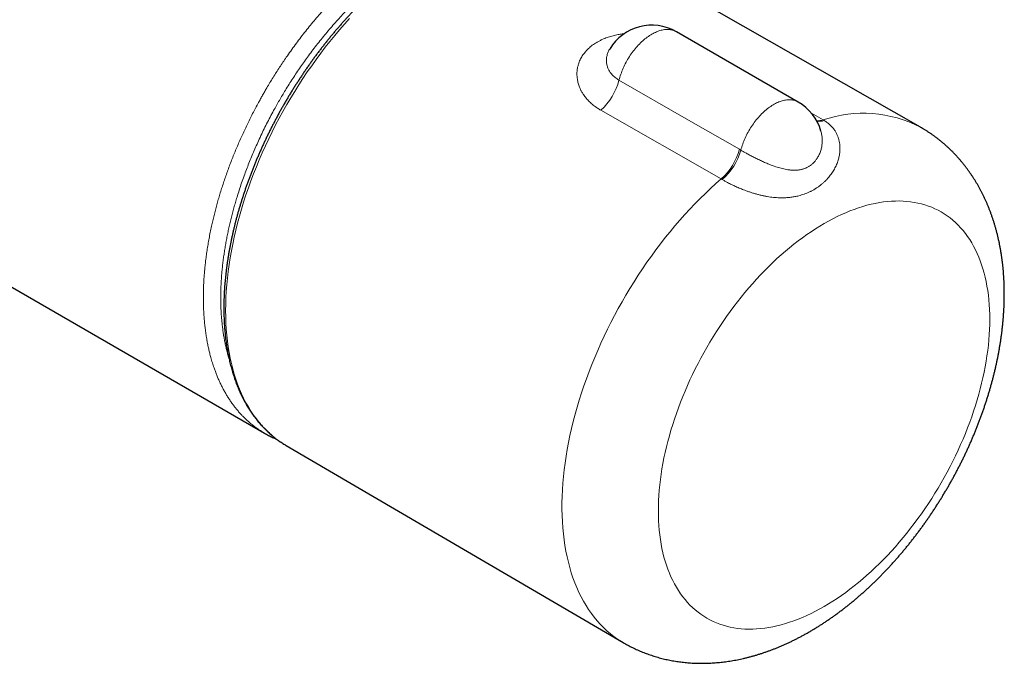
# Model space of a CAD drawing. Header units: millimetres. Extents: x 8 to 696, y 12 to 354.
# Tile 10 of 14: x 614 to 694, y 61 to 113. Entities that reach past the tile are written whole.
import ezdxf

# ---------------------------------------------------------------- set-up
doc = ezdxf.new("R2010")
doc.units = ezdxf.units.MM

msp = doc.modelspace()

# ---------------------------------------------------------------- linework, layer by layer
at = {"color": 7, "linetype": 'Continuous', "lineweight": 30}
for p, q in [((498.494, 157.934), (634.258, 79.558)), ((687.573, 104.419), (660.026, 120.125)), ((677.642, 106.457), (667.742, 112.172)), ((635.956, 78.593), (636.026, 78.551)), ((636.026, 78.551), (663.403, 62.551))]:
    msp.add_line(p, q, dxfattribs=at)
at = {"color": 252, "linetype": 'Continuous', "lineweight": 0}
for p, q in [((671.38, 100.218), (661.592, 105.797)), ((678.711, 105.554), (679.67, 105.004)), ((679.67, 105.004), (679.755, 104.955)), ((672.853, 102.63), (672.979, 102.557)), ((671.463, 100.169), (671.38, 100.218))]:
    msp.add_line(p, q, dxfattribs=at)
at = {"color": 252, "linetype": 'Continuous', "lineweight": 0, "flags": 128}
for points in [[(641.16, 113.236), (640.756, 112.788), (640.358, 112.331), (639.965, 111.866), (639.577, 111.391), (639.195, 110.908), (638.819, 110.418), (638.45, 109.919), (638.087, 109.414), (637.731, 108.901), (637.382, 108.382), (637.04, 107.857), (636.706, 107.326), (636.38, 106.789), (636.062, 106.247), (635.752, 105.701), (635.45, 105.15), (635.157, 104.595), (634.873, 104.037), (634.598, 103.475), (634.332, 102.91), (634.076, 102.343), (633.829, 101.774), (633.592, 101.203), (633.365, 100.631), (633.148, 100.058), (632.941, 99.485), (632.744, 98.911), (632.558, 98.338), (632.383, 97.765), (632.218, 97.193), (632.064, 96.623), (631.922, 96.055), (631.79, 95.489), (631.669, 94.926), (631.56, 94.365), (631.462, 93.808), (631.375, 93.255), (631.3, 92.706), (631.236, 92.161), (631.184, 91.621), (631.143, 91.087), (631.114, 90.558), (631.097, 90.036), (631.091, 89.519), (631.097, 89.009), (631.114, 88.507), (631.143, 88.012), (631.184, 87.524), (631.236, 87.045), (631.3, 86.574), (631.375, 86.112), (631.462, 85.658), (631.56, 85.215), (631.669, 84.78), (631.79, 84.356), (631.922, 83.942), (632.064, 83.539), (632.218, 83.146), (632.383, 82.765), (632.558, 82.395), (632.744, 82.036), (632.941, 81.689), (633.148, 81.355), (633.365, 81.032), (633.592, 80.723), (633.829, 80.426), (634.076, 80.141), (634.332, 79.871), (634.598, 79.613), (634.873, 79.369), (635.157, 79.138), (635.45, 78.922), (635.752, 78.719), (635.956, 78.593)], [(667.742, 112.172), (667.709, 112.19), (667.64, 112.225), (667.569, 112.256), (667.496, 112.283), (667.421, 112.306), (667.344, 112.325), (667.265, 112.339), (667.184, 112.35), (667.102, 112.357), (667.018, 112.359), (666.933, 112.358), (666.847, 112.352), (666.759, 112.343), (666.67, 112.329), (666.581, 112.311), (666.49, 112.29), (666.398, 112.264), (666.306, 112.234), (666.213, 112.2), (666.119, 112.163), (666.025, 112.121), (665.931, 112.076), (665.837, 112.027), (665.742, 111.974), (665.648, 111.918), (665.553, 111.858), (665.459, 111.794), (665.365, 111.727), (665.272, 111.657), (665.179, 111.583), (665.086, 111.506), (664.995, 111.426), (664.904, 111.343), (664.814, 111.257), (664.725, 111.169), (664.637, 111.077), (664.551, 110.983), (664.466, 110.886), (664.382, 110.787), (664.3, 110.685), (664.22, 110.581), (664.141, 110.476), (664.064, 110.368), (663.989, 110.258), (663.915, 110.147), (663.844, 110.034), (663.775, 109.919), (663.708, 109.803), (663.644, 109.686), (663.581, 109.568), (663.522, 109.449), (663.464, 109.329), (663.41, 109.209), (663.357, 109.087), (663.308, 108.966), (663.261, 108.844), (663.217, 108.722), (663.176, 108.6), (663.138, 108.478), (663.102, 108.356), (663.07, 108.235)], [(663.07, 108.235), (668.732, 104.991), (672.853, 102.63)], [(677.642, 106.457), (677.583, 106.489), (677.513, 106.523), (677.44, 106.552), (677.366, 106.578), (677.29, 106.599), (677.211, 106.616), (677.131, 106.629), (677.05, 106.639), (676.966, 106.644), (676.882, 106.644), (676.796, 106.641), (676.708, 106.634), (676.619, 106.622), (676.53, 106.607), (676.439, 106.587), (676.347, 106.563), (676.255, 106.536), (676.162, 106.504), (676.068, 106.468), (675.974, 106.428), (675.879, 106.385), (675.784, 106.337), (675.689, 106.286), (675.594, 106.231), (675.499, 106.173), (675.404, 106.111), (675.31, 106.045), (675.215, 105.976), (675.122, 105.903), (675.029, 105.828), (674.936, 105.749), (674.844, 105.667), (674.754, 105.581), (674.664, 105.493), (674.575, 105.403), (674.488, 105.309), (674.402, 105.213), (674.317, 105.114), (674.234, 105.013), (674.152, 104.91), (674.072, 104.804), (673.994, 104.696), (673.918, 104.587), (673.843, 104.476), (673.771, 104.363), (673.701, 104.248), (673.632, 104.132), (673.567, 104.015), (673.503, 103.896), (673.442, 103.777), (673.384, 103.657), (673.328, 103.536), (673.274, 103.414), (673.224, 103.292), (673.176, 103.169), (673.131, 103.047), (673.088, 102.924), (673.049, 102.801), (673.012, 102.679), (672.979, 102.557)], [(663.403, 62.551), (663.27, 62.631), (662.962, 62.829), (662.662, 63.041), (662.372, 63.267), (662.09, 63.507), (661.818, 63.76), (661.555, 64.027), (661.302, 64.308), (661.058, 64.602), (660.825, 64.908), (660.601, 65.228), (660.388, 65.559), (660.185, 65.904), (659.993, 66.26), (659.811, 66.628), (659.64, 67.008), (659.48, 67.399), (659.331, 67.801), (659.194, 68.213), (659.067, 68.637), (658.952, 69.07), (658.848, 69.514), (658.756, 69.966), (658.675, 70.429), (658.606, 70.9), (658.548, 71.38), (658.502, 71.868), (658.468, 72.364), (658.445, 72.867), (658.434, 73.378), (658.435, 73.896), (658.448, 74.421), (658.472, 74.951), (658.508, 75.488), (658.556, 76.03), (658.616, 76.577), (658.687, 77.129), (658.769, 77.685), (658.863, 78.245), (658.969, 78.809), (659.086, 79.376), (659.214, 79.946), (659.354, 80.518), (659.504, 81.092), (659.666, 81.668), (659.838, 82.245), (660.022, 82.823), (660.216, 83.401), (660.42, 83.98), (660.635, 84.558), (660.86, 85.135), (661.095, 85.711), (661.34, 86.286), (661.595, 86.858), (661.859, 87.429), (662.133, 87.996), (662.416, 88.561), (662.708, 89.122), (663.009, 89.679), (663.318, 90.232), (663.636, 90.78), (663.962, 91.323), (664.296, 91.861), (664.637, 92.393), (664.986, 92.918), (665.343, 93.438), (665.706, 93.95), (666.076, 94.456), (666.453, 94.953), (666.836, 95.443), (667.224, 95.925), (667.619, 96.398), (668.019, 96.862), (668.424, 97.317), (668.834, 97.762), (669.248, 98.198), (669.667, 98.623), (670.09, 99.038), (670.516, 99.443), (670.947, 99.836), (671.38, 100.218)], [(679.74, 65.474), (680.093, 65.683), (680.445, 65.902), (680.797, 66.132), (681.149, 66.372), (681.499, 66.622), (681.848, 66.882), (682.195, 67.152), (682.541, 67.431), (682.885, 67.719), (683.227, 68.017), (683.566, 68.323), (683.903, 68.639), (684.237, 68.962), (684.568, 69.294), (684.896, 69.634), (685.22, 69.982), (685.54, 70.337), (685.856, 70.7), (686.168, 71.07), (686.476, 71.446), (686.779, 71.83), (687.077, 72.219), (687.371, 72.615), (687.659, 73.016), (687.941, 73.423), (688.218, 73.835), (688.489, 74.252), (688.754, 74.673), (689.013, 75.099), (689.266, 75.529), (689.512, 75.963), (689.751, 76.4), (689.984, 76.841), (690.209, 77.284), (690.428, 77.73), (690.639, 78.178), (690.842, 78.628), (691.038, 79.08), (691.226, 79.533), (691.407, 79.987), (691.579, 80.442), (691.743, 80.897), (691.899, 81.352), (692.047, 81.807), (692.186, 82.262), (692.317, 82.715), (692.439, 83.168), (692.552, 83.619), (692.657, 84.068), (692.752, 84.515), (692.839, 84.96), (692.917, 85.402), (692.986, 85.842), (693.046, 86.277), (693.096, 86.71), (693.138, 87.138), (693.17, 87.562), (693.193, 87.982), (693.207, 88.397), (693.211, 88.807), (693.207, 89.211), (693.193, 89.61), (693.17, 90.003), (693.138, 90.39), (693.096, 90.771), (693.046, 91.144), (692.986, 91.511), (692.917, 91.871), (692.839, 92.223), (692.752, 92.568), (692.657, 92.904), (692.552, 93.233), (692.439, 93.553), (692.317, 93.865), (692.186, 94.168), (692.047, 94.461), (691.899, 94.746), (691.743, 95.021), (691.579, 95.287), (691.407, 95.543), (691.226, 95.789), (691.038, 96.024), (690.842, 96.25), (690.639, 96.465), (690.428, 96.669), (690.209, 96.863), (689.984, 97.046), (689.751, 97.218), (689.512, 97.379), (689.266, 97.529), (689.013, 97.667), (688.754, 97.794), (688.489, 97.909), (688.218, 98.013), (687.941, 98.105), (687.659, 98.186), (687.371, 98.255), (687.077, 98.312), (686.779, 98.357), (686.476, 98.39), (686.168, 98.411), (685.856, 98.421), (685.54, 98.418), (685.22, 98.404), (684.896, 98.378), (684.568, 98.34), (684.237, 98.289), (683.903, 98.228), (683.566, 98.154), (683.227, 98.069), (682.885, 97.971), (682.541, 97.863), (682.195, 97.743), (681.848, 97.611), (681.499, 97.468), (681.149, 97.314), (680.797, 97.148), (680.445, 96.972), (680.093, 96.784), (679.74, 96.586), (679.388, 96.377), (679.035, 96.158), (678.684, 95.928), (678.332, 95.688), (677.982, 95.438), (677.633, 95.178), (677.286, 94.908), (676.94, 94.629), (676.596, 94.341), (676.254, 94.043), (675.914, 93.737), (675.578, 93.421), (675.244, 93.098), (674.913, 92.766), (674.585, 92.426), (674.261, 92.078), (673.941, 91.723), (673.625, 91.36), (673.313, 90.99), (673.005, 90.613), (672.702, 90.23), (672.404, 89.841), (672.11, 89.445), (671.822, 89.044), (671.54, 88.637), (671.263, 88.225), (670.992, 87.808), (670.727, 87.387), (670.468, 86.961), (670.215, 86.531), (669.969, 86.097), (669.729, 85.66), (669.497, 85.219), (669.271, 84.776), (669.053, 84.33), (668.842, 83.882), (668.639, 83.432), (668.443, 82.98), (668.254, 82.527), (668.074, 82.073), (667.902, 81.618), (667.738, 81.163), (667.582, 80.708), (667.434, 80.253), (667.295, 79.798), (667.164, 79.345), (667.042, 78.892), (666.929, 78.441), (666.824, 77.992), (666.728, 77.544), (666.642, 77.1), (666.564, 76.657), (666.495, 76.218), (666.435, 75.782), (666.385, 75.35), (666.343, 74.922), (666.311, 74.498), (666.288, 74.078), (666.274, 73.663), (666.269, 73.253), (666.274, 72.849), (666.288, 72.45), (666.311, 72.057), (666.343, 71.67), (666.385, 71.289), (666.435, 70.916), (666.495, 70.549), (666.564, 70.189), (666.642, 69.837), (666.728, 69.492), (666.824, 69.155), (666.929, 68.827), (667.042, 68.507), (667.164, 68.195), (667.295, 67.892), (667.434, 67.598), (667.582, 67.314), (667.738, 67.039), (667.902, 66.773), (668.074, 66.517), (668.254, 66.271), (668.443, 66.036), (668.639, 65.81), (668.842, 65.595), (669.053, 65.39), (669.271, 65.197), (669.497, 65.014), (669.729, 64.842), (669.969, 64.681), (670.215, 64.531), (670.468, 64.393), (670.727, 64.266), (670.992, 64.151), (671.263, 64.047), (671.54, 63.954), (671.822, 63.874), (672.11, 63.805), (672.404, 63.748), (672.702, 63.703), (673.005, 63.67), (673.313, 63.648), (673.625, 63.639), (673.941, 63.641), (674.261, 63.656), (674.585, 63.682), (674.913, 63.72), (675.244, 63.77), (675.578, 63.832), (675.914, 63.906), (676.254, 63.991), (676.596, 64.088), (676.94, 64.197), (677.286, 64.317), (677.633, 64.449), (677.982, 64.592), (678.332, 64.746), (678.684, 64.912), (679.035, 65.088), (679.388, 65.276), (679.74, 65.474)]]:
    msp.add_lwpolyline(points, dxfattribs=at)
at = {"color": 7, "linetype": 'Continuous', "lineweight": 30}
for centre, start, end in [((665.742, 108.708), 60.00268, 148.98863), ((675.642, 102.993), 16.14382, 60.00268)]:
    msp.add_arc(centre, 4, start, end, dxfattribs=at)
at = {"color": 252, "linetype": 'Continuous', "lineweight": 0}
for centre, radius, start, end in [((658.3, 109.46), 4.924, 311.95088, 345.59374), ((679.239, 106.432), 1.492, 265.94766, 286.8143), ((679.319, 106.324), 1.436, 263.60898, 287.64095), ((682.938, 95.492), 10.058, 62.56395, 108.95854), ((668.09, 103.884), 4.926, 311.90777, 345.24949), ((668.169, 103.934), 5.003, 311.18051, 344.01397)]:
    msp.add_arc(centre, radius, start, end, dxfattribs=at)
for points, knots in [([(634.259, 79.558), (634.197, 79.595), (634.032, 79.691), (633.771, 79.861), (633.477, 80.069), (633.193, 80.291), (632.954, 80.495), (632.758, 80.674), (632.601, 80.825), (632.448, 80.98), (632.281, 81.158), (632.102, 81.36), (631.913, 81.588), (631.73, 81.824), (631.553, 82.068), (631.381, 82.32), (631.215, 82.581), (631.056, 82.849), (630.905, 83.122), (630.762, 83.399), (630.627, 83.679), (630.498, 83.965), (630.376, 84.259), (630.259, 84.56), (630.137, 84.899), (630.012, 85.281), (629.896, 85.677), (629.798, 86.052), (629.714, 86.402), (629.638, 86.76), (629.567, 87.136), (629.501, 87.532), (629.442, 87.948), (629.392, 88.371), (629.351, 88.802), (629.319, 89.239), (629.298, 89.655), (629.286, 90.047), (629.281, 90.414), (629.281, 90.786), (629.288, 91.161), (629.301, 91.54), (629.321, 91.929), (629.347, 92.329), (629.381, 92.738), (629.421, 93.151), (629.471, 93.588), (629.53, 94.047), (629.601, 94.529), (629.681, 95.016), (629.769, 95.506), (629.866, 95.999), (629.968, 96.472), (630.071, 96.924), (630.176, 97.355), (630.288, 97.787), (630.405, 98.221), (630.53, 98.657), (630.662, 99.1), (630.804, 99.551), (630.954, 100.009), (631.111, 100.467), (631.275, 100.927), (631.446, 101.387), (631.625, 101.848), (631.809, 102.308), (632.001, 102.769), (632.199, 103.229), (632.403, 103.688), (632.614, 104.146), (632.832, 104.604), (633.056, 105.06), (633.286, 105.516), (633.523, 105.969), (633.738, 106.371), (633.931, 106.721), (634.1, 107.022), (634.271, 107.32), (634.469, 107.66), (634.696, 108.039), (634.952, 108.456), (635.213, 108.87), (635.479, 109.281), (635.75, 109.689), (636.051, 110.131), (636.384, 110.605), (636.75, 111.11), (637.123, 111.609), (637.503, 112.1), (637.89, 112.585), (638.281, 113.06), (638.677, 113.523), (639.044, 113.94), (639.382, 114.313), (639.69, 114.644), (640.001, 114.971), (640.315, 115.292), (640.632, 115.607), (640.956, 115.921), (641.286, 116.233), (641.623, 116.542), (641.962, 116.845), (642.304, 117.141), (642.648, 117.43), (642.994, 117.713), (643.342, 117.988), (643.713, 118.272), (644.106, 118.563), (644.521, 118.858), (644.938, 119.143), (645.357, 119.416), (645.777, 119.679), (646.182, 119.921), (646.573, 120.143), (646.948, 120.346), (647.574, 120.674), (648.454, 121.128), (649.589, 121.704), (650.777, 122.295), (652.012, 122.897), (653.109, 123.42), (654.02, 123.848), (654.746, 124.184), (655.471, 124.515), (656.218, 124.852), (656.987, 125.194), (657.778, 125.541), (658.569, 125.882), (659.369, 126.222), (660.181, 126.561), (660.967, 126.885), (661.718, 127.189), (662.432, 127.474), (663.146, 127.754), (663.859, 128.03), (664.572, 128.302), (665.047, 128.479), (665.284, 128.568)], [0, 0, 0, 0, 0.004469, 0.011885, 0.019301, 0.026738, 0.034174, 0.038581, 0.042988, 0.047399, 0.05181, 0.057689, 0.06357, 0.069451, 0.07533, 0.08125, 0.087171, 0.093092, 0.099011, 0.104725, 0.110439, 0.116153, 0.121887, 0.127622, 0.133356, 0.140931, 0.148512, 0.154515, 0.160519, 0.166533, 0.172547, 0.179208, 0.18587, 0.19253, 0.199223, 0.205917, 0.21261, 0.218034, 0.223459, 0.228883, 0.234326, 0.239768, 0.245211, 0.25095, 0.25669, 0.262439, 0.268188, 0.274761, 0.281335, 0.287908, 0.294513, 0.301118, 0.307722, 0.313424, 0.319127, 0.324829, 0.330551, 0.336274, 0.341997, 0.347997, 0.354, 0.360002, 0.366002, 0.372046, 0.378091, 0.384136, 0.390179, 0.396257, 0.402335, 0.408414, 0.414491, 0.420612, 0.426735, 0.432857, 0.438978, 0.443092, 0.447206, 0.451324, 0.455442, 0.461294, 0.467148, 0.473, 0.478875, 0.484751, 0.490626, 0.498156, 0.505688, 0.513218, 0.520795, 0.528374, 0.535951, 0.543438, 0.55093, 0.556605, 0.56228, 0.567955, 0.57365, 0.579345, 0.58504, 0.590979, 0.596919, 0.602859, 0.608797, 0.614777, 0.620758, 0.626739, 0.632719, 0.639786, 0.646854, 0.653921, 0.661027, 0.668133, 0.675239, 0.681586, 0.687934, 0.694282, 0.713344, 0.732644, 0.751945, 0.773698, 0.795452, 0.807778, 0.820105, 0.832432, 0.84476, 0.858223, 0.871686, 0.885152, 0.898617, 0.91265, 0.926685, 0.938903, 0.951121, 0.96334, 0.975559, 0.987779, 1, 1, 1, 1]), ([(665.867, 127.284), (665.622, 127.193), (665.132, 127.01), (664.315, 126.698), (663.416, 126.349), (662.433, 125.958), (661.531, 125.593), (660.71, 125.255), (659.858, 124.898), (658.892, 124.486), (657.813, 124.016), (656.789, 123.562), (655.821, 123.124), (654.909, 122.704), (653.929, 122.246), (652.883, 121.748), (651.815, 121.23), (650.791, 120.724), (649.95, 120.301), (649.247, 119.945), (648.682, 119.657), (648.117, 119.365), (647.614, 119.1), (647.172, 118.858), (646.792, 118.638), (646.411, 118.409), (646.03, 118.168), (645.649, 117.917), (645.267, 117.655), (644.886, 117.384), (644.515, 117.11), (644.156, 116.834), (643.808, 116.558), (643.461, 116.274), (643.119, 115.986), (642.784, 115.694), (642.455, 115.398), (642.127, 115.095), (641.801, 114.786), (641.477, 114.468), (641.154, 114.144), (640.834, 113.813), (640.486, 113.444), (640.113, 113.035), (639.715, 112.585), (639.324, 112.126), (638.94, 111.66), (638.562, 111.188), (638.191, 110.707), (637.837, 110.233), (637.499, 109.766), (637.178, 109.308), (636.862, 108.844), (636.552, 108.375), (636.248, 107.9), (635.966, 107.445), (635.705, 107.01), (635.462, 106.596), (635.225, 106.18), (634.972, 105.722), (634.705, 105.223), (634.426, 104.683), (634.156, 104.139), (633.895, 103.592), (633.648, 103.055), (633.416, 102.529), (633.198, 102.013), (632.987, 101.495), (632.786, 100.977), (632.586, 100.44), (632.389, 99.884), (632.197, 99.311), (632.031, 98.783), (631.887, 98.302), (631.763, 97.868), (631.646, 97.435), (631.536, 97.002), (631.431, 96.569), (631.334, 96.136), (631.243, 95.705), (631.159, 95.274), (631.081, 94.842), (631.009, 94.41), (630.945, 93.98), (630.888, 93.553), (630.838, 93.127), (630.796, 92.703), (630.761, 92.282), (630.731, 91.838), (630.709, 91.373), (630.696, 90.887), (630.694, 90.407), (630.702, 89.961), (630.718, 89.548), (630.741, 89.166), (630.77, 88.79), (630.807, 88.417), (630.851, 88.049), (630.902, 87.685), (630.961, 87.326), (631.027, 86.968), (631.102, 86.612), (631.186, 86.257), (631.277, 85.906), (631.345, 85.678), (631.38, 85.563)], [0, 0, 0, 0, 0.015125, 0.03025, 0.050419, 0.070589, 0.090759, 0.105889, 0.121019, 0.143076, 0.165133, 0.18719, 0.20578, 0.22437, 0.24296, 0.26561, 0.28826, 0.308161, 0.328062, 0.339533, 0.351003, 0.362473, 0.373943, 0.381653, 0.389365, 0.397077, 0.404787, 0.412565, 0.420346, 0.428126, 0.435904, 0.443089, 0.450276, 0.457463, 0.464648, 0.471578, 0.47851, 0.485442, 0.492372, 0.499352, 0.506334, 0.513315, 0.520295, 0.529248, 0.538202, 0.547154, 0.556013, 0.564875, 0.573737, 0.582595, 0.59068, 0.59877, 0.606862, 0.614955, 0.623044, 0.631129, 0.638006, 0.644884, 0.651763, 0.65864, 0.667375, 0.676115, 0.684857, 0.693597, 0.702333, 0.710485, 0.71864, 0.726797, 0.734952, 0.743103, 0.752116, 0.761131, 0.770144, 0.776989, 0.783836, 0.790683, 0.797528, 0.804422, 0.811317, 0.818212, 0.825105, 0.832119, 0.839134, 0.84615, 0.853163, 0.860228, 0.867294, 0.87436, 0.881425, 0.889828, 0.898234, 0.90664, 0.915043, 0.921982, 0.928923, 0.935864, 0.942803, 0.949792, 0.956783, 0.963773, 0.970762, 0.97804, 0.985319, 0.992597, 1, 1, 1, 1]), ([(661.592, 105.797), (661.545, 105.825), (661.452, 105.879), (661.301, 105.975), (661.141, 106.086), (660.975, 106.213), (660.817, 106.346), (660.667, 106.485), (660.527, 106.63), (660.4, 106.774), (660.286, 106.919), (660.172, 107.078), (660.059, 107.258), (659.951, 107.461), (659.866, 107.652), (659.801, 107.828), (659.752, 107.988), (659.713, 108.148), (659.68, 108.327), (659.657, 108.524), (659.649, 108.741), (659.658, 108.941), (659.679, 109.122), (659.706, 109.273), (659.74, 109.413), (659.781, 109.556), (659.836, 109.711), (659.907, 109.878), (659.991, 110.042), (660.086, 110.203), (660.193, 110.361), (660.302, 110.501), (660.409, 110.624), (660.524, 110.744), (660.658, 110.872), (660.817, 111.005), (660.986, 111.132), (661.165, 111.252), (661.355, 111.365), (661.53, 111.458), (661.685, 111.532), (661.833, 111.597), (662.001, 111.664), (662.19, 111.731), (662.384, 111.792), (662.583, 111.847), (662.787, 111.896), (662.978, 111.935), (663.155, 111.966), (663.32, 111.992), (663.433, 112.005), (663.492, 112.012)], [0, 0, 0, 0, 0.016405, 0.03281, 0.054803, 0.076804, 0.098796, 0.120956, 0.143125, 0.165285, 0.185293, 0.205302, 0.232206, 0.259128, 0.286032, 0.306399, 0.326765, 0.346541, 0.366317, 0.392924, 0.41955, 0.446156, 0.466314, 0.486473, 0.502595, 0.518718, 0.54036, 0.562013, 0.583654, 0.605509, 0.627375, 0.649229, 0.665642, 0.682055, 0.70411, 0.726177, 0.748231, 0.770529, 0.792841, 0.81514, 0.829149, 0.843158, 0.861931, 0.880712, 0.899485, 0.918378, 0.937279, 0.956173, 0.970417, 0.984662, 1, 1, 1, 1]), ([(662.315, 110.768), (662.306, 110.754), (662.271, 110.699), (662.22, 110.597), (662.163, 110.464), (662.115, 110.322), (662.078, 110.172), (662.054, 110.014), (662.045, 109.855), (662.052, 109.695), (662.072, 109.546), (662.103, 109.409), (662.142, 109.284), (662.191, 109.161), (662.251, 109.04), (662.32, 108.922), (662.405, 108.801), (662.506, 108.678), (662.627, 108.555), (662.761, 108.44), (662.908, 108.331), (663.016, 108.267), (663.07, 108.235)], [0, 0, 0, 0, 0.016471, 0.0661578, 0.1159917, 0.1659754, 0.221972, 0.2781879, 0.3346295, 0.3913043, 0.4482201, 0.4938311, 0.5395728, 0.5854485, 0.631462, 0.677617, 0.7239173, 0.7786204, 0.8335737, 0.8887839, 0.9442575, 1, 1, 1, 1]), ([(679.755, 104.955), (679.799, 104.928), (679.889, 104.874), (680.015, 104.783), (680.136, 104.687), (680.251, 104.584), (680.359, 104.474), (680.46, 104.358), (680.553, 104.236), (680.633, 104.117), (680.702, 104.002), (680.76, 103.892), (680.812, 103.78), (680.859, 103.665), (680.901, 103.547), (680.937, 103.428), (680.967, 103.306), (680.992, 103.182), (681.011, 103.057), (681.027, 102.917), (681.035, 102.76), (681.034, 102.588), (681.024, 102.415), (681.003, 102.242), (680.974, 102.07), (680.934, 101.898), (680.886, 101.728), (680.828, 101.554), (680.757, 101.376), (680.674, 101.195), (680.581, 101.018), (680.48, 100.845), (680.369, 100.676), (680.251, 100.513), (680.125, 100.356), (679.986, 100.199), (679.836, 100.043), (679.673, 99.891), (679.502, 99.747), (679.325, 99.61), (679.14, 99.482), (678.95, 99.364), (678.753, 99.254), (678.552, 99.153), (678.344, 99.061), (678.132, 98.979), (677.914, 98.907), (677.714, 98.85), (677.533, 98.807), (677.374, 98.774), (677.212, 98.746), (677.048, 98.723), (676.882, 98.704), (676.713, 98.691), (676.542, 98.682), (676.347, 98.678), (676.127, 98.68), (675.882, 98.692), (675.633, 98.713), (675.381, 98.744), (675.125, 98.783), (674.867, 98.832), (674.606, 98.889), (674.343, 98.954), (674.078, 99.028), (673.858, 99.095), (673.682, 99.153), (673.551, 99.198), (673.42, 99.245), (673.271, 99.299), (673.107, 99.363), (672.926, 99.436), (672.748, 99.511), (672.571, 99.589), (672.398, 99.669), (672.228, 99.751), (672.061, 99.835), (671.914, 99.912), (671.786, 99.981), (671.675, 100.044), (671.567, 100.106), (671.498, 100.148), (671.463, 100.169)], [0, 0, 0, 0, 0.0110631, 0.0221262, 0.0332961, 0.044466, 0.0557445, 0.067023, 0.0784105, 0.0897981, 0.0990134, 0.1082288, 0.1174991, 0.1267694, 0.1360931, 0.1454169, 0.1547924, 0.1641679, 0.173587, 0.1830182, 0.1956985, 0.2084062, 0.2211403, 0.2338995, 0.2466829, 0.2594893, 0.2723178, 0.2851673, 0.2994922, 0.3138434, 0.3282199, 0.3426204, 0.3570439, 0.3714895, 0.3859565, 0.4004441, 0.4163741, 0.43233, 0.4483112, 0.4643174, 0.4803484, 0.496404, 0.5124007, 0.5284217, 0.5444673, 0.560538, 0.5766341, 0.5927564, 0.6039202, 0.6150839, 0.6262854, 0.6374868, 0.6487286, 0.6599703, 0.6712557, 0.6825411, 0.6981187, 0.7137294, 0.7293754, 0.7450593, 0.7607836, 0.7765514, 0.792498, 0.8084958, 0.8245487, 0.8406604, 0.8487487, 0.8568369, 0.8649586, 0.8730803, 0.8845151, 0.8959499, 0.9074899, 0.9190298, 0.9306831, 0.9423364, 0.9541107, 0.9658849, 0.9743836, 0.9828942, 0.991441, 1, 1, 1, 1]), ([(672.979, 102.557), (673.038, 102.521), (673.158, 102.449), (673.333, 102.349), (673.498, 102.256), (673.652, 102.172), (673.811, 102.087), (673.973, 102.002), (674.139, 101.918), (674.308, 101.834), (674.478, 101.752), (674.649, 101.672), (674.82, 101.594), (674.993, 101.519), (675.168, 101.446), (675.343, 101.375), (675.52, 101.308), (675.711, 101.239), (675.916, 101.171), (676.135, 101.105), (676.353, 101.048), (676.571, 100.999), (676.754, 100.967), (676.903, 100.947), (677.018, 100.934), (677.132, 100.926), (677.245, 100.921), (677.357, 100.92), (677.469, 100.924), (677.58, 100.931), (677.689, 100.944), (677.796, 100.961), (677.901, 100.983), (678.005, 101.009), (678.107, 101.041), (678.207, 101.078), (678.305, 101.12), (678.401, 101.167), (678.494, 101.22), (678.583, 101.276), (678.668, 101.337), (678.751, 101.402), (678.831, 101.473), (678.907, 101.547), (678.98, 101.626), (679.049, 101.709), (679.125, 101.809), (679.204, 101.927), (679.284, 102.066), (679.356, 102.211), (679.418, 102.361), (679.471, 102.514), (679.514, 102.672), (679.548, 102.83), (679.573, 102.989), (679.588, 103.148), (679.594, 103.307), (679.591, 103.466), (679.579, 103.625), (679.558, 103.782), (679.528, 103.943), (679.499, 104.05), (679.483, 104.106)], [0, 0, 0, 0, 0.0242, 0.048502, 0.06693, 0.085404, 0.103922, 0.122486, 0.141094, 0.159749, 0.178448, 0.196603, 0.214799, 0.233036, 0.251314, 0.269634, 0.287995, 0.306397, 0.32909, 0.351862, 0.374715, 0.397651, 0.420675, 0.433024, 0.445374, 0.457784, 0.470193, 0.482669, 0.495144, 0.507692, 0.52024, 0.532641, 0.545041, 0.557525, 0.570008, 0.582582, 0.595155, 0.607824, 0.620494, 0.632875, 0.645255, 0.657728, 0.6702, 0.682762, 0.695324, 0.707973, 0.720621, 0.739073, 0.757584, 0.776152, 0.794774, 0.813447, 0.83217, 0.850941, 0.869196, 0.887493, 0.905833, 0.924214, 0.942637, 0.961103, 0.97961, 1, 1, 1, 1])]:
    msp.add_open_spline(points, degree=3, knots=knots, dxfattribs=at)
at = {"color": 7, "linetype": 'Continuous', "lineweight": 30}
for points, knots in [([(647.815, 118.94), (647.776, 118.917), (647.663, 118.852), (647.477, 118.742), (647.257, 118.608), (647.036, 118.47), (646.816, 118.33), (646.596, 118.186), (646.376, 118.039), (646.157, 117.89), (645.938, 117.737), (645.719, 117.581), (645.501, 117.422), (645.283, 117.26), (645.066, 117.095), (644.849, 116.927), (644.633, 116.756), (644.417, 116.582), (644.202, 116.405), (643.988, 116.226), (643.774, 116.044), (643.561, 115.859), (643.349, 115.671), (643.138, 115.481), (642.927, 115.288), (642.718, 115.092), (642.509, 114.894), (642.301, 114.693), (642.094, 114.489), (641.889, 114.283), (641.684, 114.075), (641.48, 113.864), (641.277, 113.651), (641.076, 113.435), (640.876, 113.217), (640.676, 112.997), (640.479, 112.774), (640.282, 112.55), (640.086, 112.323), (639.892, 112.094), (639.7, 111.863), (639.508, 111.629), (639.319, 111.394), (639.13, 111.157), (638.943, 110.918), (638.758, 110.677), (638.574, 110.434), (638.392, 110.189), (638.211, 109.942), (638.032, 109.694), (637.854, 109.444), (637.678, 109.192), (637.504, 108.939), (637.332, 108.684), (637.162, 108.427), (636.993, 108.169), (636.826, 107.91), (636.661, 107.649), (636.498, 107.387), (636.336, 107.123), (636.177, 106.858), (636.02, 106.592), (635.864, 106.325), (635.711, 106.057), (635.56, 105.787), (635.41, 105.516), (635.263, 105.245), (635.118, 104.972), (634.975, 104.699), (634.834, 104.424), (634.696, 104.149), (634.559, 103.873), (634.425, 103.596), (634.293, 103.318), (634.164, 103.04), (634.036, 102.761), (633.911, 102.482), (633.789, 102.202), (633.668, 101.922), (633.55, 101.641), (633.435, 101.36), (633.321, 101.078), (633.211, 100.796), (633.102, 100.514), (632.997, 100.232), (632.893, 99.949), (632.792, 99.667), (632.694, 99.384), (632.598, 99.101), (632.505, 98.819), (632.414, 98.536), (632.326, 98.254), (632.241, 97.971), (632.158, 97.689), (632.078, 97.408), (632, 97.126), (631.925, 96.845), (631.853, 96.564), (631.784, 96.284), (631.717, 96.004), (631.653, 95.725), (631.591, 95.446), (631.533, 95.168), (631.477, 94.89), (631.423, 94.614), (631.373, 94.338), (631.325, 94.062), (631.28, 93.788), (631.238, 93.515), (631.199, 93.242), (631.162, 92.971), (631.129, 92.7), (631.098, 92.431), (631.07, 92.162), (631.045, 91.895), (631.022, 91.629), (631.003, 91.365), (630.986, 91.101), (630.972, 90.839), (630.961, 90.578), (630.953, 90.319), (630.948, 90.061), (630.946, 89.805), (630.946, 89.55), (630.95, 89.297), (630.956, 89.045), (630.965, 88.796), (630.977, 88.547), (630.992, 88.301), (631.01, 88.057), (631.03, 87.814), (631.054, 87.573), (631.08, 87.334), (631.109, 87.097), (631.141, 86.862), (631.176, 86.629), (631.214, 86.398), (631.255, 86.17), (631.298, 85.943), (631.345, 85.719), (631.394, 85.497), (631.446, 85.277), (631.501, 85.06), (631.558, 84.845), (631.619, 84.632), (631.682, 84.422), (631.748, 84.214), (631.817, 84.009), (631.888, 83.806), (631.962, 83.606), (632.039, 83.409), (632.119, 83.214), (632.202, 83.022), (632.287, 82.833), (632.375, 82.646), (632.465, 82.462), (632.558, 82.282), (632.654, 82.104), (632.752, 81.928), (632.853, 81.756), (632.956, 81.587), (633.062, 81.421), (633.171, 81.258), (633.282, 81.098), (633.395, 80.941), (633.511, 80.787), (633.63, 80.636), (633.75, 80.488), (633.873, 80.344), (633.999, 80.203), (634.127, 80.065), (634.257, 79.93), (634.389, 79.798), (634.524, 79.67), (634.661, 79.545), (634.8, 79.424), (634.941, 79.305), (635.084, 79.19), (635.23, 79.079), (635.378, 78.971), (635.528, 78.866), (635.679, 78.765), (635.821, 78.674), (635.913, 78.619), (635.954, 78.595)], [0, 0, 0, 0, 0.0029197, 0.0084558, 0.0139917, 0.0195273, 0.0250627, 0.0305979, 0.0361327, 0.0416673, 0.0472015, 0.0527353, 0.0582689, 0.063802, 0.0693348, 0.0748673, 0.0803993, 0.085931, 0.0914622, 0.0969931, 0.1025236, 0.1080537, 0.1135834, 0.1191128, 0.1246417, 0.1301703, 0.1356986, 0.1412264, 0.1467539, 0.1522811, 0.1578079, 0.1633343, 0.1688605, 0.1743863, 0.1799118, 0.185437, 0.1909619, 0.1964866, 0.2020109, 0.207535, 0.2130589, 0.2185825, 0.2241059, 0.229629, 0.235152, 0.2406747, 0.2461972, 0.2517196, 0.2572418, 0.2627639, 0.2682858, 0.2738075, 0.2793292, 0.2848507, 0.2903721, 0.2958935, 0.3014147, 0.3069359, 0.312457, 0.3179781, 0.3234992, 0.3290202, 0.3345412, 0.3400622, 0.3455833, 0.3511043, 0.3566254, 0.3621465, 0.3676677, 0.3731889, 0.3787102, 0.3842316, 0.3897531, 0.3952747, 0.4007964, 0.4063182, 0.4118402, 0.4173623, 0.4228846, 0.4284071, 0.4339298, 0.4394526, 0.4449757, 0.450499, 0.4560225, 0.4615463, 0.4670703, 0.4725945, 0.4781191, 0.4836439, 0.489169, 0.4946944, 0.5002201, 0.5057462, 0.5112726, 0.5167993, 0.5223263, 0.5278538, 0.5333815, 0.5389097, 0.5444382, 0.5499671, 0.5554964, 0.5610261, 0.5665562, 0.5720867, 0.5776176, 0.5831489, 0.5886806, 0.5942127, 0.5997453, 0.6052782, 0.6108115, 0.6163453, 0.6218794, 0.6274139, 0.6329488, 0.638484, 0.6440196, 0.6495554, 0.6550916, 0.6606281, 0.6661649, 0.6717019, 0.677239, 0.6827764, 0.6883139, 0.6938514, 0.699389, 0.7049266, 0.7104641, 0.7160015, 0.7215386, 0.7270755, 0.732612, 0.7381482, 0.7436837, 0.7492187, 0.754753, 0.7602865, 0.765819, 0.7713505, 0.7768809, 0.78241, 0.7879377, 0.7934639, 0.7989884, 0.804511, 0.8100317, 0.8155503, 0.8210666, 0.8265805, 0.8320918, 0.8376003, 0.843106, 0.8486087, 0.8541082, 0.8596044, 0.8650972, 0.8705864, 0.8760719, 0.8815538, 0.8870317, 0.8925058, 0.8979759, 0.9034421, 0.9089042, 0.9143624, 0.9198166, 0.925267, 0.9307135, 0.9361563, 0.9415955, 0.9470313, 0.9524639, 0.9578933, 0.96332, 0.968744, 0.9741657, 0.9795854, 0.9850033, 0.9904197, 0.9958349, 1, 1, 1, 1]), ([(678.543, 63.419), (678.588, 63.445), (678.714, 63.518), (678.921, 63.641), (679.163, 63.788), (679.403, 63.939), (679.643, 64.093), (679.882, 64.251), (680.119, 64.411), (680.356, 64.575), (680.592, 64.742), (680.826, 64.913), (681.059, 65.086), (681.291, 65.262), (681.522, 65.441), (681.752, 65.623), (681.98, 65.808), (682.207, 65.996), (682.432, 66.187), (682.657, 66.38), (682.879, 66.576), (683.101, 66.775), (683.321, 66.977), (683.539, 67.18), (683.756, 67.387), (683.971, 67.596), (684.185, 67.807), (684.397, 68.021), (684.608, 68.237), (684.817, 68.456), (685.024, 68.677), (685.23, 68.9), (685.433, 69.125), (685.636, 69.353), (685.836, 69.582), (686.035, 69.814), (686.232, 70.048), (686.427, 70.284), (686.62, 70.522), (686.812, 70.761), (687.001, 71.003), (687.189, 71.247), (687.375, 71.492), (687.559, 71.739), (687.741, 71.988), (687.921, 72.239), (688.099, 72.492), (688.275, 72.746), (688.449, 73.001), (688.621, 73.259), (688.791, 73.518), (688.959, 73.778), (689.124, 74.04), (689.288, 74.303), (689.449, 74.568), (689.609, 74.834), (689.766, 75.102), (689.92, 75.37), (690.073, 75.64), (690.223, 75.912), (690.371, 76.184), (690.517, 76.457), (690.661, 76.732), (690.802, 77.008), (690.94, 77.285), (691.077, 77.562), (691.211, 77.841), (691.342, 78.121), (691.471, 78.401), (691.598, 78.683), (691.722, 78.965), (691.844, 79.248), (691.963, 79.532), (692.079, 79.817), (692.193, 80.102), (692.304, 80.388), (692.413, 80.674), (692.519, 80.961), (692.623, 81.249), (692.723, 81.537), (692.821, 81.825), (692.917, 82.114), (693.009, 82.404), (693.099, 82.694), (693.186, 82.984), (693.27, 83.274), (693.352, 83.564), (693.43, 83.855), (693.506, 84.146), (693.578, 84.437), (693.648, 84.728), (693.715, 85.02), (693.779, 85.311), (693.839, 85.602), (693.897, 85.893), (693.952, 86.184), (694.004, 86.475), (694.052, 86.766), (694.098, 87.056), (694.14, 87.346), (694.179, 87.636), (694.215, 87.926), (694.248, 88.215), (694.277, 88.503), (694.303, 88.791), (694.326, 89.079), (694.346, 89.366), (694.362, 89.652), (694.375, 89.937), (694.384, 90.222), (694.391, 90.506), (694.393, 90.788), (694.393, 91.07), (694.388, 91.351), (694.381, 91.631), (694.37, 91.909), (694.355, 92.186), (694.337, 92.462), (694.315, 92.736), (694.29, 93.009), (694.262, 93.281), (694.23, 93.551), (694.194, 93.819), (694.155, 94.085), (694.112, 94.349), (694.066, 94.612), (694.016, 94.872), (693.963, 95.131), (693.906, 95.387), (693.846, 95.641), (693.782, 95.893), (693.715, 96.143), (693.645, 96.39), (693.571, 96.635), (693.494, 96.877), (693.414, 97.117), (693.33, 97.354), (693.243, 97.588), (693.153, 97.82), (693.06, 98.049), (692.963, 98.275), (692.863, 98.499), (692.761, 98.719), (692.655, 98.937), (692.546, 99.152), (692.434, 99.363), (692.319, 99.572), (692.201, 99.778), (692.081, 99.981), (691.957, 100.181), (691.831, 100.378), (691.701, 100.572), (691.569, 100.762), (691.435, 100.95), (691.297, 101.134), (691.157, 101.316), (691.015, 101.494), (690.869, 101.669), (690.721, 101.841), (690.571, 102.009), (690.418, 102.175), (690.263, 102.337), (690.105, 102.496), (689.944, 102.651), (689.782, 102.804), (689.617, 102.953), (689.45, 103.099), (689.28, 103.241), (689.108, 103.38), (688.934, 103.516), (688.758, 103.648), (688.58, 103.777), (688.399, 103.903), (688.216, 104.025), (688.032, 104.144), (687.845, 104.259), (687.692, 104.351), (687.6, 104.402), (687.572, 104.418)], [0, 0, 0, 0, 0.003289, 0.009213, 0.015136, 0.02106, 0.026985, 0.03291, 0.038835, 0.044759, 0.050681, 0.056602, 0.06252, 0.068435, 0.074348, 0.080257, 0.086163, 0.092065, 0.097964, 0.103858, 0.109749, 0.115635, 0.121517, 0.127395, 0.133269, 0.139139, 0.145004, 0.150865, 0.156722, 0.162575, 0.168423, 0.174268, 0.180109, 0.185946, 0.19178, 0.197609, 0.203436, 0.209259, 0.215079, 0.220896, 0.22671, 0.232522, 0.238331, 0.244137, 0.249941, 0.255743, 0.261544, 0.267342, 0.273139, 0.278934, 0.284728, 0.290521, 0.296313, 0.302104, 0.307895, 0.313685, 0.319475, 0.325265, 0.331055, 0.336845, 0.342636, 0.348427, 0.354219, 0.360012, 0.365806, 0.371601, 0.377398, 0.383196, 0.388996, 0.394798, 0.400603, 0.406409, 0.412218, 0.41803, 0.423844, 0.429661, 0.435481, 0.441305, 0.447132, 0.452962, 0.458796, 0.464634, 0.470476, 0.476322, 0.482172, 0.488026, 0.493885, 0.499748, 0.505616, 0.511488, 0.517364, 0.523246, 0.529132, 0.535023, 0.540918, 0.546818, 0.552723, 0.558632, 0.564545, 0.570463, 0.576385, 0.58231, 0.588239, 0.594172, 0.600107, 0.606045, 0.611986, 0.617928, 0.623872, 0.629817, 0.635762, 0.641707, 0.64765, 0.653592, 0.65953, 0.665466, 0.671397, 0.677323, 0.683244, 0.689157, 0.695062, 0.700958, 0.706844, 0.71272, 0.718583, 0.724434, 0.73027, 0.736092, 0.741898, 0.747687, 0.753459, 0.759212, 0.764946, 0.77066, 0.776353, 0.782025, 0.787676, 0.793305, 0.798911, 0.804494, 0.810055, 0.815593, 0.821107, 0.826599, 0.832067, 0.837513, 0.842936, 0.848337, 0.853715, 0.859072, 0.864408, 0.869723, 0.875018, 0.880293, 0.885549, 0.890786, 0.896006, 0.901208, 0.906394, 0.911564, 0.916719, 0.92186, 0.926987, 0.932101, 0.937203, 0.942295, 0.947375, 0.952447, 0.957509, 0.962563, 0.967611, 0.972652, 0.977687, 0.982718, 0.987745, 0.992768, 0.99779, 1, 1, 1, 1]), ([(634.259, 79.558), (634.311, 79.528), (634.417, 79.468), (634.579, 79.381), (634.744, 79.297), (634.911, 79.217), (635.077, 79.141), (635.187, 79.094), (635.241, 79.072)], [0, 0, 0, 0, 0.16476, 0.33358, 0.502434, 0.671385, 0.840494, 1, 1, 1, 1]), ([(663.403, 62.551), (663.404, 62.551), (663.468, 62.512), (663.597, 62.44), (663.789, 62.334), (663.983, 62.233), (664.179, 62.134), (664.377, 62.039), (664.576, 61.948), (664.778, 61.861), (664.981, 61.777), (665.185, 61.696), (665.392, 61.619), (665.6, 61.546), (665.809, 61.476), (666.021, 61.411), (666.233, 61.348), (666.447, 61.29), (666.663, 61.235), (666.88, 61.184), (667.099, 61.136), (667.319, 61.093), (667.54, 61.053), (667.763, 61.017), (667.987, 60.984), (668.212, 60.956), (668.438, 60.931), (668.666, 60.91), (668.895, 60.893), (669.125, 60.88), (669.357, 60.87), (669.589, 60.865), (669.823, 60.863), (670.057, 60.866), (670.293, 60.872), (670.529, 60.882), (670.767, 60.896), (671.005, 60.915), (671.245, 60.937), (671.485, 60.963), (671.726, 60.993), (671.968, 61.028), (672.211, 61.066), (672.455, 61.108), (672.699, 61.154), (672.943, 61.205), (673.189, 61.259), (673.435, 61.318), (673.681, 61.38), (673.928, 61.447), (674.175, 61.518), (674.422, 61.593), (674.67, 61.671), (674.918, 61.754), (675.166, 61.841), (675.414, 61.932), (675.662, 62.026), (675.91, 62.125), (676.158, 62.227), (676.405, 62.334), (676.653, 62.444), (676.9, 62.558), (677.147, 62.676), (677.393, 62.798), (677.639, 62.923), (677.884, 63.052), (678.129, 63.184), (678.349, 63.307), (678.487, 63.386), (678.543, 63.419)], [0, 0, 0, 0, 0.000277, 0.01436, 0.028441, 0.042521, 0.056604, 0.070691, 0.084785, 0.098888, 0.113002, 0.127131, 0.141275, 0.155438, 0.169621, 0.183827, 0.198059, 0.212318, 0.226606, 0.240927, 0.255282, 0.269673, 0.284102, 0.298572, 0.313085, 0.327642, 0.342246, 0.356898, 0.3716, 0.386355, 0.401163, 0.416025, 0.430945, 0.445922, 0.460959, 0.476056, 0.491213, 0.506433, 0.521715, 0.53706, 0.552468, 0.56794, 0.583474, 0.599072, 0.614732, 0.630454, 0.646236, 0.662078, 0.677978, 0.693936, 0.709948, 0.726014, 0.742131, 0.758298, 0.774511, 0.790769, 0.807069, 0.823408, 0.839784, 0.856194, 0.872635, 0.889105, 0.905601, 0.922121, 0.938661, 0.955219, 0.971792, 0.988379, 1, 1, 1, 1])]:
    msp.add_open_spline(points, degree=3, knots=knots, dxfattribs=at)

doc.saveas('drawing.dxf')
